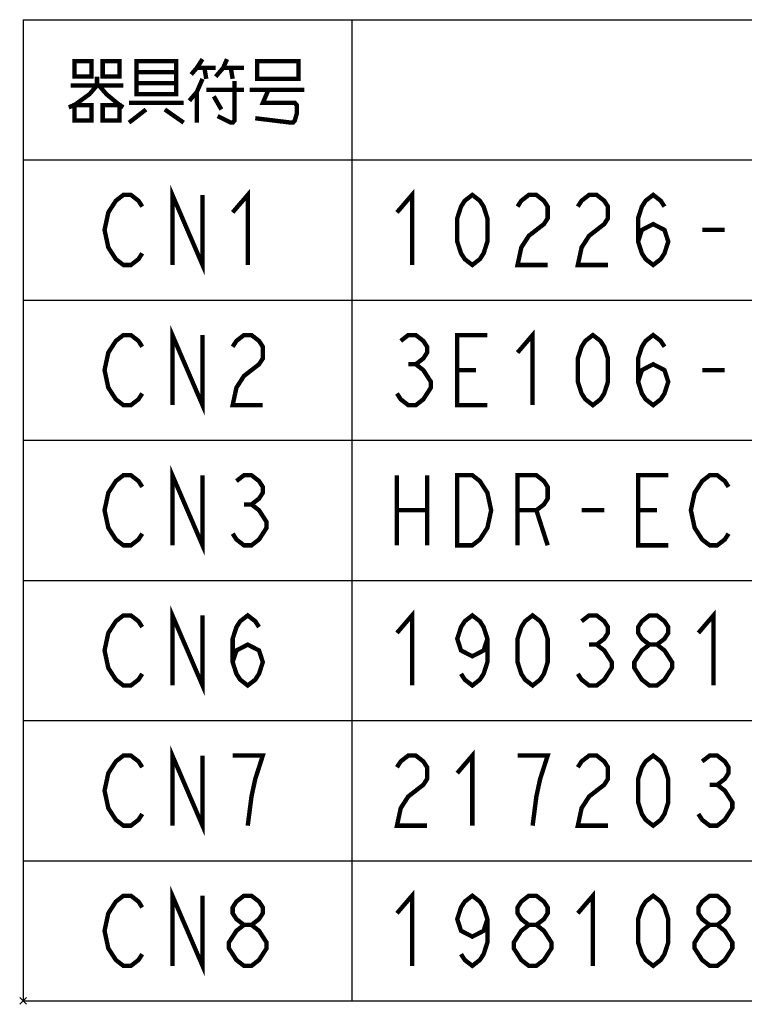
# Model space of a CAD drawing. Extents: x 147 to 2026, y 157 to 1386.
# Tile 3 of 33: x 687 to 853, y 250 to 475. Entities that reach past the tile are written whole.
import ezdxf

# ---------------------------------------------------------------- set-up
doc = ezdxf.new("R2010")
doc.units = 0
doc.header["$LTSCALE"] = 115.5
doc.layers.get('0').update_dxf_attribs({"linetype": 'CONTINUOUS'})
doc.layers.add('ALL_NOTE', color=7, linetype='CONTINUOUS')

msp = doc.modelspace()

# ---------------------------------------------------------------- linework, layer by layer
at = {"color": 2, "linetype": 'CONTINUOUS'}
for p, q in [((688.207, 474.566), (1453.207, 474.566)), ((688.207, 474.566), (688.207, 250.566)), ((763.207, 474.566), (763.207, 250.566)), ((688.207, 442.566), (1453.207, 442.566)), ((688.207, 410.566), (1453.207, 410.566)), ((688.207, 378.566), (1453.207, 378.566)), ((688.207, 346.566), (1453.207, 346.566)), ((688.207, 314.566), (1453.207, 314.566)), ((688.207, 282.566), (1453.207, 282.566)), ((688.207, 250.566), (1453.207, 250.566))]:
    msp.add_line(p, q, dxfattribs=at)
at = {"color": 7, "linetype": 'CONTINUOUS'}
for p, q in [((688.984, 249.783), (687.421, 251.345)), ((688.984, 251.345), (687.421, 249.783))]:
    msp.add_line(p, q, dxfattribs=at)
at = {"layer": 'ALL_NOTE', "color": 2, "linetype": 'CONTINUOUS', "const_width": 1}
for points in [[(699.907, 465.066), (699.907, 461.566), (703.777, 461.566), (703.777, 465.066), (699.907, 465.066)], [(706.357, 465.066), (706.357, 461.566), (710.227, 461.566), (710.227, 465.066), (706.357, 465.066)], [(714.097, 465.066), (714.097, 458.066), (714.097, 457.566), (723.127, 457.566), (723.127, 465.066), (714.097, 465.066)], [(729.147, 465.566), (727.857, 463.566), (726.567, 462.066)], [(732.157, 461.566), (733.877, 463.566), (734.737, 465.566)], [(741.617, 464.566), (741.617, 461.066), (751.077, 461.066), (751.077, 465.066), (741.617, 465.066), (741.617, 464.566)], [(714.097, 462.566), (723.127, 462.566)], [(727.857, 463.566), (732.157, 463.566)], [(729.577, 463.566), (730.007, 461.066)], [(733.877, 463.566), (738.607, 463.566)], [(735.597, 463.566), (736.027, 461.066)], [(705.067, 461.566), (705.067, 459.566), (703.347, 457.566), (699.907, 455.066), (698.617, 454.566)], [(729.147, 461.066), (727.857, 458.066), (726.137, 456.066)], [(736.457, 460.566), (736.457, 451.566), (736.027, 451.066), (735.597, 451.066), (732.587, 452.566)], [(699.047, 459.566), (711.087, 459.566)], [(705.497, 459.566), (707.217, 457.566), (710.227, 455.066), (711.087, 454.566)], [(723.127, 460.066), (714.097, 460.066)], [(727.857, 458.066), (727.857, 451.066)], [(730.007, 458.566), (738.607, 458.566)], [(739.897, 458.566), (752.367, 458.566)], [(744.197, 458.566), (742.907, 455.566), (750.217, 455.566), (750.647, 455.066), (750.647, 453.066), (750.217, 451.566), (749.787, 451.066), (749.357, 451.066), (741.187, 452.066)], [(731.727, 457.066), (733.447, 454.066)], [(699.907, 455.066), (699.907, 451.566), (703.777, 451.566), (703.777, 455.066), (699.907, 455.066)], [(706.357, 455.066), (706.357, 451.566), (710.227, 451.566), (710.227, 455.066), (706.357, 455.066)], [(712.377, 455.566), (724.847, 455.566)], [(716.247, 454.066), (712.377, 451.066)], [(720.547, 454.066), (724.847, 451.066)], [(722.267, 418.566), (722.267, 434.566), (729.147, 418.566), (729.147, 434.566)], [(715.387, 421.232), (714.527, 419.899), (712.807, 418.566), (711.087, 418.566), (709.367, 419.899), (708.507, 421.232), (707.647, 422.566), (706.787, 426.566), (707.647, 430.566), (708.507, 431.899), (709.367, 433.232), (711.087, 434.566), (712.807, 434.566), (714.527, 433.232), (715.387, 431.899)], [(736.027, 430.566), (739.467, 434.566), (739.467, 418.566)], [(773.527, 430.566), (776.967, 434.566), (776.967, 418.566)], [(790.727, 418.566), (789.007, 419.899), (788.147, 421.232), (787.287, 423.899), (787.287, 429.232), (788.147, 431.899), (789.007, 433.232), (790.727, 434.566), (792.447, 433.232), (793.307, 431.899), (794.167, 429.232), (794.167, 423.899), (793.307, 421.232), (792.447, 419.899), (790.727, 418.566)], [(801.047, 431.899), (801.907, 433.232), (803.627, 434.566), (805.347, 434.566), (807.067, 433.232), (807.927, 431.899), (807.927, 429.232), (807.067, 427.899), (805.347, 426.566), (803.627, 425.232), (801.907, 422.566), (801.047, 418.566), (807.927, 418.566)], [(814.807, 431.899), (815.667, 433.232), (817.387, 434.566), (819.107, 434.566), (820.827, 433.232), (821.687, 431.899), (821.687, 429.232), (820.827, 427.899), (819.107, 426.566), (817.387, 425.232), (815.667, 422.566), (814.807, 418.566), (821.687, 418.566)], [(828.567, 423.899), (829.427, 426.566), (832.007, 427.899), (834.587, 426.566), (835.447, 423.899), (834.587, 421.232), (833.727, 419.899), (832.007, 418.566), (830.287, 419.899), (829.427, 421.232), (828.567, 423.899), (828.567, 429.232), (829.427, 431.899), (830.287, 433.232), (832.007, 434.566), (833.727, 433.232), (834.587, 431.899)], [(843.187, 426.566), (848.347, 426.566)], [(722.267, 386.566), (722.267, 402.566), (729.147, 386.566), (729.147, 402.566)], [(715.387, 389.232), (714.527, 387.899), (712.807, 386.566), (711.087, 386.566), (709.367, 387.899), (708.507, 389.232), (707.647, 390.566), (706.787, 394.566), (707.647, 398.566), (708.507, 399.899), (709.367, 401.232), (711.087, 402.566), (712.807, 402.566), (714.527, 401.232), (715.387, 399.899)], [(736.027, 399.899), (736.887, 401.232), (738.607, 402.566), (740.327, 402.566), (742.047, 401.232), (742.907, 399.899), (742.907, 397.232), (742.047, 395.899), (740.327, 394.566), (738.607, 393.232), (736.887, 390.566), (736.027, 386.566), (742.907, 386.566)], [(774.387, 401.232), (776.107, 402.566), (777.827, 402.566), (779.547, 401.232), (780.407, 399.899), (780.407, 398.566), (779.547, 397.232), (777.827, 395.899), (779.547, 394.566), (780.407, 393.232), (781.267, 391.899), (781.267, 390.566), (780.407, 389.232), (779.547, 387.899), (777.827, 386.566), (776.107, 386.566), (774.387, 387.899), (773.527, 389.232)], [(794.167, 386.566), (787.287, 386.566), (787.287, 402.566), (794.167, 402.566)], [(801.047, 398.566), (804.487, 402.566), (804.487, 386.566)], [(818.247, 386.566), (816.527, 387.899), (815.667, 389.232), (814.807, 391.899), (814.807, 397.232), (815.667, 399.899), (816.527, 401.232), (818.247, 402.566), (819.967, 401.232), (820.827, 399.899), (821.687, 397.232), (821.687, 391.899), (820.827, 389.232), (819.967, 387.899), (818.247, 386.566)], [(828.567, 391.899), (829.427, 394.566), (832.007, 395.899), (834.587, 394.566), (835.447, 391.899), (834.587, 389.232), (833.727, 387.899), (832.007, 386.566), (830.287, 387.899), (829.427, 389.232), (828.567, 391.899), (828.567, 397.232), (829.427, 399.899), (830.287, 401.232), (832.007, 402.566), (833.727, 401.232), (834.587, 399.899)], [(776.107, 395.899), (777.827, 395.899)], [(787.287, 394.566), (791.587, 394.566)], [(843.187, 394.566), (848.347, 394.566)], [(715.387, 357.232), (714.527, 355.899), (712.807, 354.566), (711.087, 354.566), (709.367, 355.899), (708.507, 357.232), (707.647, 358.566), (706.787, 362.566), (707.647, 366.566), (708.507, 367.899), (709.367, 369.232), (711.087, 370.566), (712.807, 370.566), (714.527, 369.232), (715.387, 367.899)], [(722.267, 354.566), (722.267, 370.566), (729.147, 354.566), (729.147, 370.566)], [(736.887, 369.232), (738.607, 370.566), (740.327, 370.566), (742.047, 369.232), (742.907, 367.899), (742.907, 366.566), (742.047, 365.232), (740.327, 363.899), (742.047, 362.566), (742.907, 361.232), (743.767, 359.899), (743.767, 358.566), (742.907, 357.232), (742.047, 355.899), (740.327, 354.566), (738.607, 354.566), (736.887, 355.899), (736.027, 357.232)], [(773.527, 370.566), (773.527, 354.566)], [(780.407, 370.566), (780.407, 354.566)], [(787.287, 370.566), (790.727, 370.566), (792.447, 369.232), (793.307, 367.899), (794.167, 366.566), (795.027, 362.566), (794.167, 358.566), (793.307, 357.232), (792.447, 355.899), (790.727, 354.566), (787.287, 354.566), (787.287, 370.566)], [(801.047, 354.566), (801.047, 370.566), (805.347, 370.566), (807.067, 369.232), (807.927, 367.899), (807.927, 365.232), (807.067, 363.899), (805.347, 362.566), (801.047, 362.566)], [(835.447, 354.566), (828.567, 354.566), (828.567, 370.566), (835.447, 370.566)], [(849.207, 357.232), (848.347, 355.899), (846.627, 354.566), (844.907, 354.566), (843.187, 355.899), (842.327, 357.232), (841.467, 358.566), (840.607, 362.566), (841.467, 366.566), (842.327, 367.899), (843.187, 369.232), (844.907, 370.566), (846.627, 370.566), (848.347, 369.232), (849.207, 367.899)], [(738.607, 363.899), (740.327, 363.899)], [(773.527, 362.566), (780.407, 362.566)], [(805.347, 362.566), (807.927, 354.566)], [(815.667, 362.566), (820.827, 362.566)], [(828.567, 362.566), (832.867, 362.566)], [(722.267, 322.566), (722.267, 338.566), (729.147, 322.566), (729.147, 338.566)], [(773.527, 334.566), (776.967, 338.566), (776.967, 322.566)], [(842.327, 334.566), (845.767, 338.566), (845.767, 322.566)], [(715.387, 325.232), (714.527, 323.899), (712.807, 322.566), (711.087, 322.566), (709.367, 323.899), (708.507, 325.232), (707.647, 326.566), (706.787, 330.566), (707.647, 334.566), (708.507, 335.899), (709.367, 337.232), (711.087, 338.566), (712.807, 338.566), (714.527, 337.232), (715.387, 335.899)], [(736.027, 327.899), (736.887, 330.566), (739.467, 331.899), (742.047, 330.566), (742.907, 327.899), (742.047, 325.232), (741.187, 323.899), (739.467, 322.566), (737.747, 323.899), (736.887, 325.232), (736.027, 327.899), (736.027, 333.232), (736.887, 335.899), (737.747, 337.232), (739.467, 338.566), (741.187, 337.232), (742.047, 335.899)], [(794.167, 333.232), (793.307, 330.566), (790.727, 329.232), (788.147, 330.566), (787.287, 333.232), (788.147, 335.899), (789.007, 337.232), (790.727, 338.566), (792.447, 337.232), (793.307, 335.899), (794.167, 333.232), (794.167, 327.899), (793.307, 325.232), (792.447, 323.899), (790.727, 322.566), (789.007, 323.899), (788.147, 325.232)], [(804.487, 322.566), (802.767, 323.899), (801.907, 325.232), (801.047, 327.899), (801.047, 333.232), (801.907, 335.899), (802.767, 337.232), (804.487, 338.566), (806.207, 337.232), (807.067, 335.899), (807.927, 333.232), (807.927, 327.899), (807.067, 325.232), (806.207, 323.899), (804.487, 322.566)], [(815.667, 337.232), (817.387, 338.566), (819.107, 338.566), (820.827, 337.232), (821.687, 335.899), (821.687, 334.566), (820.827, 333.232), (819.107, 331.899), (820.827, 330.566), (821.687, 329.232), (822.547, 327.899), (822.547, 326.566), (821.687, 325.232), (820.827, 323.899), (819.107, 322.566), (817.387, 322.566), (815.667, 323.899), (814.807, 325.232)], [(831.147, 331.899), (829.427, 333.232), (828.567, 334.566), (828.567, 335.899), (829.427, 337.232), (831.147, 338.566), (832.867, 338.566), (834.587, 337.232), (835.447, 335.899), (835.447, 334.566), (834.587, 333.232), (832.867, 331.899)], [(817.387, 331.899), (819.107, 331.899)], [(831.147, 322.566), (829.427, 323.899), (828.567, 325.232), (827.707, 326.566), (827.707, 327.899), (828.567, 329.232), (829.427, 330.566), (831.147, 331.899), (832.867, 331.899), (834.587, 330.566), (835.447, 329.232), (836.307, 327.899), (836.307, 326.566), (835.447, 325.232), (834.587, 323.899), (832.867, 322.566), (831.147, 322.566)], [(722.267, 290.566), (722.267, 306.566), (729.147, 290.566), (729.147, 306.566)], [(715.387, 293.232), (714.527, 291.899), (712.807, 290.566), (711.087, 290.566), (709.367, 291.899), (708.507, 293.232), (707.647, 294.566), (706.787, 298.566), (707.647, 302.566), (708.507, 303.899), (709.367, 305.232), (711.087, 306.566), (712.807, 306.566), (714.527, 305.232), (715.387, 303.899)], [(739.467, 290.566), (740.327, 297.232), (741.187, 301.232), (742.047, 303.899), (742.907, 306.566), (736.027, 306.566)], [(773.527, 303.899), (774.387, 305.232), (776.107, 306.566), (777.827, 306.566), (779.547, 305.232), (780.407, 303.899), (780.407, 301.232), (779.547, 299.899), (777.827, 298.566), (776.107, 297.232), (774.387, 294.566), (773.527, 290.566), (780.407, 290.566)], [(787.287, 302.566), (790.727, 306.566), (790.727, 290.566)], [(804.487, 290.566), (805.347, 297.232), (806.207, 301.232), (807.067, 303.899), (807.927, 306.566), (801.047, 306.566)], [(814.807, 303.899), (815.667, 305.232), (817.387, 306.566), (819.107, 306.566), (820.827, 305.232), (821.687, 303.899), (821.687, 301.232), (820.827, 299.899), (819.107, 298.566), (817.387, 297.232), (815.667, 294.566), (814.807, 290.566), (821.687, 290.566)], [(832.007, 290.566), (830.287, 291.899), (829.427, 293.232), (828.567, 295.899), (828.567, 301.232), (829.427, 303.899), (830.287, 305.232), (832.007, 306.566), (833.727, 305.232), (834.587, 303.899), (835.447, 301.232), (835.447, 295.899), (834.587, 293.232), (833.727, 291.899), (832.007, 290.566)], [(843.187, 305.232), (844.907, 306.566), (846.627, 306.566), (848.347, 305.232), (849.207, 303.899), (849.207, 302.566), (848.347, 301.232), (846.627, 299.899), (848.347, 298.566), (849.207, 297.232), (850.067, 295.899), (850.067, 294.566), (849.207, 293.232), (848.347, 291.899), (846.627, 290.566), (844.907, 290.566), (843.187, 291.899), (842.327, 293.232)], [(844.907, 299.899), (846.627, 299.899)], [(722.267, 258.566), (722.267, 274.566), (729.147, 258.566), (729.147, 274.566)], [(715.387, 261.232), (714.527, 259.899), (712.807, 258.566), (711.087, 258.566), (709.367, 259.899), (708.507, 261.232), (707.647, 262.566), (706.787, 266.566), (707.647, 270.566), (708.507, 271.899), (709.367, 273.232), (711.087, 274.566), (712.807, 274.566), (714.527, 273.232), (715.387, 271.899)], [(738.607, 267.899), (736.887, 269.232), (736.027, 270.566), (736.027, 271.899), (736.887, 273.232), (738.607, 274.566), (740.327, 274.566), (742.047, 273.232), (742.907, 271.899), (742.907, 270.566), (742.047, 269.232), (740.327, 267.899)], [(773.527, 270.566), (776.967, 274.566), (776.967, 258.566)], [(794.167, 269.232), (793.307, 266.566), (790.727, 265.232), (788.147, 266.566), (787.287, 269.232), (788.147, 271.899), (789.007, 273.232), (790.727, 274.566), (792.447, 273.232), (793.307, 271.899), (794.167, 269.232), (794.167, 263.899), (793.307, 261.232), (792.447, 259.899), (790.727, 258.566), (789.007, 259.899), (788.147, 261.232)], [(803.627, 267.899), (801.907, 269.232), (801.047, 270.566), (801.047, 271.899), (801.907, 273.232), (803.627, 274.566), (805.347, 274.566), (807.067, 273.232), (807.927, 271.899), (807.927, 270.566), (807.067, 269.232), (805.347, 267.899)], [(814.807, 270.566), (818.247, 274.566), (818.247, 258.566)], [(832.007, 258.566), (830.287, 259.899), (829.427, 261.232), (828.567, 263.899), (828.567, 269.232), (829.427, 271.899), (830.287, 273.232), (832.007, 274.566), (833.727, 273.232), (834.587, 271.899), (835.447, 269.232), (835.447, 263.899), (834.587, 261.232), (833.727, 259.899), (832.007, 258.566)], [(844.907, 267.899), (843.187, 269.232), (842.327, 270.566), (842.327, 271.899), (843.187, 273.232), (844.907, 274.566), (846.627, 274.566), (848.347, 273.232), (849.207, 271.899), (849.207, 270.566), (848.347, 269.232), (846.627, 267.899)], [(738.607, 258.566), (736.887, 259.899), (736.027, 261.232), (735.167, 262.566), (735.167, 263.899), (736.027, 265.232), (736.887, 266.566), (738.607, 267.899), (740.327, 267.899), (742.047, 266.566), (742.907, 265.232), (743.767, 263.899), (743.767, 262.566), (742.907, 261.232), (742.047, 259.899), (740.327, 258.566), (738.607, 258.566)], [(803.627, 258.566), (801.907, 259.899), (801.047, 261.232), (800.187, 262.566), (800.187, 263.899), (801.047, 265.232), (801.907, 266.566), (803.627, 267.899), (805.347, 267.899), (807.067, 266.566), (807.927, 265.232), (808.787, 263.899), (808.787, 262.566), (807.927, 261.232), (807.067, 259.899), (805.347, 258.566), (803.627, 258.566)], [(844.907, 258.566), (843.187, 259.899), (842.327, 261.232), (841.467, 262.566), (841.467, 263.899), (842.327, 265.232), (843.187, 266.566), (844.907, 267.899), (846.627, 267.899), (848.347, 266.566), (849.207, 265.232), (850.067, 263.899), (850.067, 262.566), (849.207, 261.232), (848.347, 259.899), (846.627, 258.566), (844.907, 258.566)]]:
    msp.add_lwpolyline(points, dxfattribs=at)

doc.saveas('drawing.dxf')
